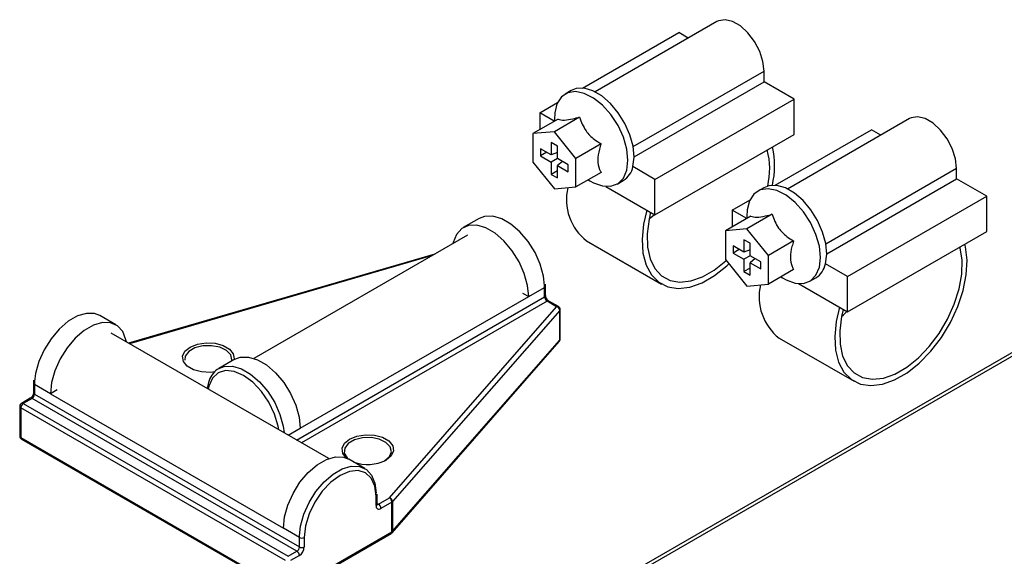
# Model space of a CAD drawing. Header units: millimetres. Extents: x 16 to 503, y 3 to 290.
# Tile 6 of 169: x 46.4 to 55.14, y 82.49 to 87.25. Entities that reach past the tile are written whole.
import ezdxf

# ---------------------------------------------------------------- set-up
doc = ezdxf.new("R2010")
doc.units = ezdxf.units.MM

msp = doc.modelspace()

# ---------------------------------------------------------------- linework, layer by layer
at = {"color": 7, "linetype": 'Continuous', "lineweight": 25}
for p, q in [((52.5865, 87.2373), (51.5044, 86.6126)), ((51.3943, 86.6455), (52.2483, 87.1384)), ((52.3318, 87.0902), (52.2483, 87.1384)), ((51.8429, 86.1257), (53.0043, 86.7962)), ((53.0043, 86.702), (53.0043, 86.7962)), ((51.8512, 86.0363), (53.0043, 86.702)), ((53.2709, 86.5481), (53.0043, 86.702)), ((51.2941, 86.6244), (51.2397, 86.593)), ((51.0136, 86.4257), (51.1714, 86.5168)), ((52.0361, 85.8353), (53.2709, 86.5481)), ((53.2709, 86.2341), (53.2709, 86.5481)), ((51.0136, 86.4257), (51.0136, 86.2763)), ((51.1429, 86.351), (51.0136, 86.4257)), ((51.3676, 86.3878), (51.1441, 86.2588)), ((51.1772, 86.3708), (50.9537, 86.2417)), ((51.1443, 86.368), (51.1448, 86.352)), ((54.2949, 86.3744), (53.2128, 85.7497)), ((51.1441, 86.2588), (50.9537, 86.2417)), ((50.9537, 86.2417), (50.9537, 85.9879)), ((51.3345, 86.0219), (51.1441, 86.2588)), ((52.0361, 85.5213), (53.2709, 86.2341)), ((53.1027, 85.7826), (53.9566, 86.2755)), ((54.0402, 86.2273), (53.9566, 86.2755)), ((51.1713, 86.1305), (51.1169, 86.1619)), ((51.1169, 86.1619), (51.1169, 86.052)), ((51.1713, 86.0206), (51.1713, 86.1305)), ((51.558, 86.1509), (51.3345, 86.0219)), ((51.1169, 86.052), (51.0217, 86.107)), ((51.0217, 86.107), (51.0217, 86.0442)), ((51.0761, 86.0756), (51.0217, 86.0442)), ((51.0217, 86.0442), (51.1169, 85.9892)), ((51.1713, 86.0733), (51.1169, 86.052)), ((50.9537, 85.9879), (51.1441, 85.7511)), ((51.1713, 86.0206), (51.1169, 85.9892)), ((51.1169, 85.9892), (51.1169, 85.8793)), ((51.2665, 85.9657), (51.1713, 86.0206)), ((51.2169, 85.9943), (51.1713, 85.9578)), ((51.1713, 85.8479), (51.1713, 85.9578)), ((51.1713, 85.9578), (51.2665, 85.9029)), ((51.2665, 85.9029), (51.2665, 85.9657)), ((51.3345, 85.7681), (51.3345, 86.0219)), ((52.0361, 85.8353), (51.8408, 85.9481)), ((51.1713, 85.9107), (51.1169, 85.8793)), ((51.1169, 85.8793), (51.1713, 85.8479)), ((51.558, 85.8971), (51.3345, 85.7681)), ((53.5513, 85.2628), (54.7127, 85.9333)), ((54.7127, 85.8391), (54.7127, 85.9333)), ((51.4451, 85.8319), (51.4586, 85.8235)), ((51.7012, 85.7936), (51.7556, 85.825)), ((52.0361, 85.5213), (52.0361, 85.8353)), ((53.5596, 85.1734), (54.7127, 85.8391)), ((54.9792, 85.6852), (54.7127, 85.8391)), ((51.1441, 85.7511), (51.3345, 85.7681)), ((51.6009, 85.7726), (52.0361, 85.5213)), ((53.0025, 85.7615), (52.9481, 85.7301)), ((52.7219, 85.5627), (52.8797, 85.6538)), ((53.7445, 84.9724), (54.9792, 85.6852)), ((54.9792, 85.3711), (54.9792, 85.6852)), ((52.7219, 85.5627), (52.7219, 85.4134)), ((52.8513, 85.488), (52.7219, 85.5627)), ((53.076, 85.5248), (52.8525, 85.3958)), ((50.4774, 85.4885), (50.336, 85.4069)), ((52.8856, 85.5078), (52.6621, 85.3788)), ((52.8527, 85.505), (52.8532, 85.4891)), ((50.3744, 85.3403), (48.4787, 84.2459)), ((52.8525, 85.3958), (52.6621, 85.3788)), ((52.6621, 85.3788), (52.6621, 85.125)), ((53.0428, 85.159), (52.8525, 85.3958)), ((53.7445, 84.6584), (54.9792, 85.3711)), ((51.4304, 85.2884), (52.094, 84.9054)), ((52.8797, 85.2676), (52.8253, 85.299)), ((52.8253, 85.299), (52.8253, 85.1891)), ((52.8797, 85.1577), (52.8797, 85.2676)), ((53.2663, 85.288), (53.0428, 85.159)), ((50.0835, 85.1723), (47.3663, 84.3808)), ((52.8253, 85.1891), (52.7301, 85.244)), ((52.7301, 85.244), (52.7301, 85.1812)), ((52.7845, 85.2126), (52.7301, 85.1812)), ((52.7301, 85.1812), (52.8253, 85.1263)), ((52.8797, 85.2104), (52.8253, 85.1891)), ((50.0593, 85.1583), (47.3743, 84.3762)), ((52.6621, 85.125), (52.8525, 84.8881)), ((52.8797, 85.1577), (52.8253, 85.1263)), ((52.8253, 85.1263), (52.8253, 85.0164)), ((52.9749, 85.1027), (52.8797, 85.1577)), ((52.9253, 85.1313), (52.8797, 85.0949)), ((52.8797, 84.985), (52.8797, 85.0949)), ((52.8797, 85.0949), (52.9749, 85.0399)), ((52.9749, 85.0399), (52.9749, 85.1027)), ((53.0428, 84.9052), (53.0428, 85.159)), ((53.7445, 84.9724), (53.5492, 85.0852)), ((52.8797, 85.0478), (52.8253, 85.0164)), ((52.8253, 85.0164), (52.8797, 84.985)), ((53.2663, 85.0342), (53.0428, 84.9052)), ((56.3546, 84.9612), (50.2291, 81.425)), ((56.3828, 84.9449), (50.2772, 81.4202)), ((51.0667, 84.8885), (51.0658, 84.9057)), ((52.8525, 84.8881), (53.0428, 84.9052)), ((53.1534, 84.969), (53.167, 84.9606)), ((53.3092, 84.9096), (53.7445, 84.6584)), ((53.4096, 84.9307), (53.464, 84.9621)), ((53.7445, 84.6584), (53.7445, 84.9724)), ((50.8619, 84.8257), (50.9163, 84.7943)), ((50.9163, 84.7943), (51.0577, 84.8759)), ((51.0577, 84.8759), (51.0573, 84.894)), ((51.0577, 84.7911), (51.0577, 84.8759)), ((51.0667, 84.8037), (51.0667, 84.8885)), ((48.8566, 83.5205), (51.0577, 84.7911)), ((48.8901, 83.6246), (50.9163, 84.7943)), ((51.0795, 84.7534), (48.9002, 83.4953)), ((51.1643, 84.7044), (51.0795, 84.7534)), ((51.1797, 84.7059), (51.0948, 84.755)), ((49.6808, 83.0071), (51.1643, 84.7044)), ((51.1918, 84.6713), (49.7083, 82.974)), ((51.1918, 84.4075), (51.1918, 84.6713)), ((51.1951, 84.4155), (51.1951, 84.6793)), ((47.254, 84.5434), (47.1125, 84.625)), ((49.1424, 83.3555), (47.2116, 84.4701)), ((49.704, 82.6979), (51.1875, 84.3952)), ((49.7083, 82.7102), (51.1918, 84.4075)), ((53.1388, 84.4255), (53.8024, 84.0424)), ((48.3098, 84.2372), (48.1684, 84.1556)), ((46.5242, 84.0533), (46.5232, 84.025)), ((46.5331, 84.0414), (46.5322, 84.0124)), ((46.5232, 84.025), (46.5232, 83.9402)), ((46.5322, 84.0124), (46.5322, 83.9276)), ((46.6736, 83.9308), (46.5322, 84.0124)), ((46.7335, 83.9653), (46.6736, 83.9308)), ((46.4951, 83.8914), (46.4162, 83.8459)), ((46.5105, 83.8899), (46.4316, 83.8444)), ((48.8602, 82.5334), (46.5105, 83.8899)), ((46.5322, 83.9276), (48.882, 82.5711)), ((46.6736, 83.9308), (48.7406, 82.7375)), ((46.4008, 83.8193), (46.4008, 83.5555)), ((48.7596, 82.4502), (46.4098, 83.8067)), ((46.4098, 83.8067), (46.4098, 83.5429)), ((46.4316, 83.8444), (48.7814, 82.4879)), ((48.7832, 83.5629), (48.8901, 83.6246)), ((46.4098, 83.5429), (48.7596, 82.1864)), ((46.4162, 83.5288), (48.766, 82.1723)), ((49.4623, 83.2685), (49.3209, 83.3502)), ((49.5619, 82.9385), (49.5619, 83.0233)), ((49.5709, 83.0358), (49.5706, 83.0405)), ((49.5709, 82.9511), (49.5709, 83.0358)), ((49.5836, 82.951), (49.6808, 83.0071)), ((49.5709, 82.9584), (49.5836, 82.951)), ((49.7025, 82.9694), (49.6054, 82.9134)), ((49.7025, 82.7056), (49.7025, 82.9694)), ((49.7083, 82.974), (49.7083, 82.7102)), ((48.882, 82.6559), (48.7406, 82.7375)), ((48.7967, 82.1723), (49.6962, 82.6915)), ((48.8031, 82.1864), (49.7025, 82.7056)), ((48.882, 82.6559), (48.8822, 82.6699)), ((48.882, 82.5711), (48.882, 82.6559)), ((48.9255, 82.6559), (48.9255, 82.5711)), ((48.7814, 82.4879), (48.8602, 82.5334)), ((48.882, 82.4957), (48.8031, 82.4502))]:
    msp.add_line(p, q, dxfattribs=at)
at = {"color": 7, "linetype": 'Continuous', "lineweight": 25, "flags": 128}
for points in [[(53.0043, 86.7962), (52.9944, 86.8816), (52.9655, 86.9714), (52.9199, 87.0586), (52.8613, 87.1359), (52.7944, 87.1972), (52.7247, 87.2374), (52.6579, 87.2533), (52.5993, 87.2436), (52.5865, 87.2373)], [(51.7968, 86.0049), (51.7866, 86.1046), (51.7565, 86.2098), (51.7084, 86.314), (51.6453, 86.4106), (51.5713, 86.4935), (51.491, 86.5576), (51.4093, 86.5988), (51.3315, 86.6145), (51.2624, 86.6038), (51.2064, 86.5673), (51.167, 86.5072), (51.1467, 86.4275), (51.1443, 86.368)], [(51.8408, 85.9481), (51.8512, 86.0327), (51.8423, 86.1287), (51.8148, 86.2302), (51.7702, 86.3315), (51.7112, 86.4265), (51.6413, 86.5096), (51.5644, 86.576), (51.4853, 86.6216), (51.4085, 86.644), (51.3385, 86.6417), (51.2941, 86.6244)], [(54.7127, 85.9333), (54.7028, 86.0186), (54.6739, 86.1085), (54.6282, 86.1957), (54.5696, 86.273), (54.5028, 86.3342), (54.4331, 86.3745), (54.3663, 86.3904), (54.3077, 86.3807), (54.2949, 86.3744)], [(51.4586, 85.8235), (51.491, 85.8054), (51.5713, 85.7767), (51.6453, 85.7742), (51.7084, 85.798), (51.7565, 85.8467), (51.7866, 85.9171), (51.7968, 86.0049)], [(53.5492, 85.0852), (53.5596, 85.1698), (53.5507, 85.2657), (53.5232, 85.3673), (53.4786, 85.4686), (53.4196, 85.5636), (53.3496, 85.6467), (53.2728, 85.713), (53.1936, 85.7587), (53.1168, 85.7811), (53.0468, 85.7787), (53.0025, 85.7615)], [(53.5052, 85.142), (53.4949, 85.2416), (53.4648, 85.3468), (53.4167, 85.451), (53.3537, 85.5476), (53.2797, 85.6306), (53.1993, 85.6947), (53.1177, 85.7359), (53.0399, 85.7516), (52.9708, 85.7409), (52.9148, 85.7043), (52.8754, 85.6443), (52.855, 85.5645), (52.8527, 85.505)], [(51.9642, 85.5628), (51.9352, 85.4371), (51.9221, 85.3032), (51.9296, 85.1806), (51.9575, 85.0737), (52.0049, 84.9861), (52.0699, 84.921), (52.1504, 84.8806), (52.2436, 84.8665), (52.3461, 84.8789), (52.4543, 84.9177), (52.5644, 84.9813), (52.6727, 85.0675), (52.693, 85.0865)], [(51.9979, 85.5434), (51.9835, 85.4818), (51.9666, 85.3529), (51.9698, 85.234), (51.9929, 85.1296), (52.0351, 85.0435), (52.0949, 84.9788), (52.1699, 84.9381), (52.2575, 84.9227), (52.3544, 84.9333), (52.4571, 84.9695), (52.5616, 85.0298), (52.6643, 85.1122), (52.6689, 85.1165)], [(51.983, 85.4794), (52.0007, 85.4953), (52.031, 85.5243)], [(50.9163, 84.7943), (50.9064, 84.8939), (50.8773, 84.9992), (50.8308, 85.1039), (50.7694, 85.2021), (50.6969, 85.288), (50.6173, 85.3566), (50.5353, 85.4039), (50.4558, 85.4272), (50.3832, 85.4251), (50.3219, 85.3977), (50.2753, 85.3467), (50.2462, 85.275), (50.244, 85.265)], [(51.0573, 84.894), (51.0478, 84.9756), (51.0188, 85.0808), (50.9722, 85.1856), (50.9109, 85.2838), (50.8383, 85.3696), (50.7587, 85.4382), (50.6768, 85.4855), (50.5972, 85.5088), (50.5246, 85.5067), (50.4774, 85.4885)], [(53.6726, 84.6999), (53.6436, 84.5742), (53.6305, 84.4403), (53.638, 84.3177), (53.6659, 84.2107), (53.7132, 84.1232), (53.7783, 84.0581), (53.8588, 84.0177), (53.9519, 84.0035), (54.0544, 84.016), (54.1626, 84.0547), (54.2728, 84.1183), (54.381, 84.2046), (54.4835, 84.3104), (54.5767, 84.4321), (54.6572, 84.5654), (54.7222, 84.7057), (54.7696, 84.8479), (54.7975, 84.987), (54.805, 85.1183), (54.7918, 85.237), (54.7865, 85.2599)], [(53.7063, 84.6804), (53.6919, 84.6188), (53.675, 84.4899), (53.6782, 84.3711), (53.7013, 84.2667), (53.7435, 84.1805), (53.8032, 84.1159), (53.8783, 84.0752), (53.9659, 84.0598), (54.0628, 84.0704), (54.1654, 84.1065), (54.27, 84.1669), (54.3727, 84.2493), (54.4696, 84.3506), (54.5572, 84.4671), (54.6322, 84.5945), (54.692, 84.7281), (54.7342, 84.8629), (54.7573, 84.994), (54.7605, 85.1166), (54.7436, 85.226), (54.7415, 85.2339)], [(53.167, 84.9606), (53.1993, 84.9424), (53.2797, 84.9138), (53.3537, 84.9112), (53.4167, 84.9351), (53.4648, 84.9837), (53.4949, 85.0542), (53.5052, 85.142)], [(47.1125, 84.625), (47.0653, 84.6432), (46.9927, 84.6453), (46.9131, 84.622), (46.8312, 84.5747), (46.7516, 84.5061), (46.679, 84.4202), (46.6177, 84.3221), (46.5711, 84.2173), (46.5421, 84.112), (46.5331, 84.0414)], [(53.6914, 84.6164), (53.7091, 84.6323), (53.7393, 84.6613)], [(47.3479, 84.3915), (47.3437, 84.4115), (47.3146, 84.4832), (47.268, 84.5342), (47.2067, 84.5616), (47.1341, 84.5637), (47.0546, 84.5404), (46.9726, 84.4931), (46.893, 84.4245), (46.8205, 84.3386), (46.7591, 84.2404), (46.7126, 84.1357), (46.6835, 84.0304), (46.6736, 83.9308)], [(48.1361, 84.1252), (48.0942, 84.1208), (48.0149, 84.1248), (47.9428, 84.1442), (47.8865, 84.1767), (47.8529, 84.2184), (47.846, 84.2641), (47.8666, 84.3085), (47.9122, 84.3461), (47.9774, 84.3725), (48.0543, 84.3844), (48.1336, 84.3804), (48.2057, 84.361), (48.262, 84.3285), (48.2956, 84.2868), (48.3025, 84.2411), (48.3006, 84.2319)], [(48.2822, 84.2213), (48.284, 84.2327), (48.2734, 84.2768), (48.2358, 84.3157), (48.1764, 84.3442), (48.1033, 84.3583), (48.0262, 84.3563), (47.9556, 84.3383), (47.901, 84.3068), (47.8698, 84.266), (47.8646, 84.2308)], [(48.3098, 84.2372), (48.3571, 84.2554), (48.4296, 84.2575), (48.5092, 84.2342), (48.5912, 84.1869), (48.6707, 84.1183), (48.7433, 84.0324), (48.8046, 83.9343), (48.8512, 83.8295), (48.8803, 83.7243), (48.8901, 83.6246)], [(48.7002, 83.6108), (48.6944, 83.6443), (48.6626, 83.7513), (48.612, 83.8566), (48.5461, 83.953), (48.4694, 84.034), (48.387, 84.0941), (48.3046, 84.1291), (48.2279, 84.1367), (48.162, 84.1164), (48.1114, 84.0695), (48.0796, 83.9992), (48.0738, 83.9724)], [(48.1663, 84.1544), (48.2156, 84.1738), (48.2882, 84.1759), (48.3678, 84.1526), (48.4497, 84.1053), (48.5293, 84.0367), (48.6019, 83.9508), (48.6632, 83.8526), (48.7098, 83.7479), (48.7388, 83.6426), (48.747, 83.5838)], [(49.3015, 83.3597), (49.3007, 83.3603), (49.2671, 83.4019), (49.2602, 83.4477), (49.2808, 83.4921), (49.3264, 83.5297), (49.3916, 83.5561), (49.4685, 83.568), (49.5478, 83.564), (49.6199, 83.5446), (49.6762, 83.5121), (49.7098, 83.4704), (49.7167, 83.4247), (49.6961, 83.3803), (49.6505, 83.3426)], [(49.637, 83.3361), (49.6806, 83.3729), (49.6982, 83.4163), (49.6876, 83.4604), (49.65, 83.4993), (49.5906, 83.5278), (49.5175, 83.5419), (49.4404, 83.5399), (49.3698, 83.5219), (49.3152, 83.4904), (49.284, 83.4496), (49.2805, 83.4051), (49.305, 83.3629), (49.3154, 83.3532)], [(48.7406, 82.7375), (48.7504, 82.8372), (48.7795, 82.9425), (48.8261, 83.0472), (48.8874, 83.1454), (48.96, 83.2313), (49.0395, 83.2998), (49.1215, 83.3472), (49.2011, 83.3704), (49.2736, 83.3684), (49.3209, 83.3502)], [(48.8822, 82.6699), (48.8919, 82.7556), (48.9209, 82.8608), (48.9675, 82.9656), (49.0288, 83.0637), (49.1014, 83.1496), (49.181, 83.2182), (49.2629, 83.2655), (49.3425, 83.2888), (49.4151, 83.2867), (49.4764, 83.2594), (49.523, 83.2084), (49.552, 83.1367), (49.5619, 83.0484)], [(49.5619, 83.0233), (49.551, 83.1121), (49.5193, 83.1824), (49.4687, 83.2293), (49.4028, 83.2497), (49.326, 83.2421), (49.2437, 83.207), (49.1613, 83.147), (49.0846, 83.066), (49.0187, 82.9695), (48.9681, 82.8642), (48.9363, 82.7573), (48.9255, 82.6559)]]:
    msp.add_lwpolyline(points, dxfattribs=at)
at = {"color": 7, "linetype": 'Continuous', "lineweight": 25}
for centre, radius, start, end in [((52.3293, 85.9532), 0.7678, 347.19032, 12.76547), ((52.367, 85.9286), 0.687, 347.17929, 14.17264), ((51.6609, 85.9817), 0.1831, 301.16314, 349.42479), ((51.7157, 85.6551), 0.4646, 166.72957, 232.11951), ((53.3692, 85.1188), 0.1831, 301.16314, 349.42479), ((51.0513, 84.89), 0.0155, 294.37599, 354.28991), ((53.424, 84.7922), 0.4646, 166.72957, 232.11951), ((51.0513, 84.8052), 0.0155, 294.37466, 354.3052), ((51.1049, 84.7933), 0.0473, 182.60548, 237.39452), ((51.0885, 84.7408), 0.0155, 65.69288, 125.61758), ((51.1733, 84.6918), 0.0155, 65.69288, 125.61758), ((51.1542, 84.6681), 0.0377, 4.91616, 74.419), ((51.1643, 84.6793), 0.0308, 0, 60.00269), ((51.1829, 84.6796), 0.0122, 316.7812, 358.40836), ((51.1643, 84.4155), 0.0308, 318.84442, 0), ((51.1735, 84.407), 0.0183, 319.84197, 1.43904), ((51.1829, 84.4158), 0.0122, 316.7812, 358.40836), ((46.5379, 84.026), 0.0147, 184.04283, 247.26232), ((46.5386, 83.9417), 0.0155, 185.6948, 245.62534), ((46.5014, 83.8773), 0.0155, 54.38242, 114.30712), ((46.485, 83.9298), 0.0473, 302.60548, 357.39452), ((46.4316, 83.8193), 0.0308, 119.99731, 180), ((46.4162, 83.8208), 0.0155, 185.6948, 245.62534), ((46.4571, 83.8046), 0.0473, 122.60548, 177.39452), ((46.4226, 83.8318), 0.0155, 54.38242, 114.30712), ((46.4316, 83.5555), 0.0308, 180, 240.00269), ((46.4162, 83.557), 0.0155, 185.6948, 245.62534), ((46.4245, 83.541), 0.0148, 172.74417, 235.94365), ((49.4871, 83.6626), 0.3592, 250.09498, 297.05205), ((49.5555, 83.0374), 0.0155, 294.37604, 354.28933), ((49.6553, 82.9673), 0.0473, 2.60548, 57.39452), ((49.6706, 82.9708), 0.0377, 4.91616, 74.419), ((49.5884, 82.9342), 0.0269, 170.78596, 309.20329), ((49.5555, 82.9526), 0.0155, 294.37466, 354.3052), ((49.5742, 82.9648), 0.0167, 258.20758, 304.4469), ((49.5582, 82.9112), 0.0473, 2.60548, 57.39452), ((49.6916, 82.989), 0.0224, 299.21671, 317.95317), ((48.9037, 82.6979), 0.0473, 242.60967, 297.39033), ((49.6879, 82.7038), 0.0148, 304.05635, 7.25583), ((49.6808, 82.7182), 0.0308, 299.99731, 318.84442), ((49.6916, 82.7252), 0.0224, 299.21671, 317.95317), ((49.69, 82.7097), 0.0183, 319.84197, 1.43904), ((48.8347, 82.5733), 0.0473, 302.60548, 357.39452), ((48.831, 82.5754), 0.0946, 302.60548, 357.39452), ((48.9037, 82.6131), 0.0473, 242.60967, 297.39033), ((48.8347, 82.4936), 0.0473, 2.60548, 57.39452)]:
    msp.add_arc(centre, radius, start, end, dxfattribs=at)
for points, knots in [([(51.1772, 86.3708), (51.1924, 86.3658), (51.2187, 86.3574), (51.2976, 86.37), (51.3475, 86.3827), (51.3676, 86.3878)], [0, 0, 0, 0, 0.450696, 0.778731, 1, 1, 1, 1]), ([(51.3676, 86.3878), (51.3828, 86.3454), (51.4091, 86.2723), (51.488, 86.195), (51.5379, 86.1636), (51.558, 86.1509)], [0, 0, 0, 0, 0.450696, 0.778731, 1, 1, 1, 1]), ([(51.558, 86.1509), (51.5529, 86.1349), (51.5372, 86.0857), (51.524, 86.0025), (51.5378, 85.9367), (51.5535, 85.9059), (51.558, 85.8971)], [0, 0, 0, 0, 0.163096, 0.501697, 0.856832, 1, 1, 1, 1]), ([(52.8856, 85.5078), (52.9008, 85.5029), (52.9271, 85.4944), (53.006, 85.5071), (53.0559, 85.5197), (53.076, 85.5248)], [0, 0, 0, 0, 0.450696, 0.778731, 1, 1, 1, 1]), ([(53.076, 85.5248), (53.0912, 85.4825), (53.1175, 85.4093), (53.1964, 85.3321), (53.2462, 85.3007), (53.2663, 85.288)], [0, 0, 0, 0, 0.450696, 0.778731, 1, 1, 1, 1]), ([(53.2663, 85.288), (53.2612, 85.272), (53.2455, 85.2228), (53.2324, 85.1396), (53.2461, 85.0738), (53.2618, 85.043), (53.2663, 85.0342)], [0, 0, 0, 0, 0.163096, 0.501697, 0.856832, 1, 1, 1, 1]), ([(51.0948, 84.755), (51.0929, 84.7562), (51.089, 84.7588), (51.0818, 84.7662), (51.075, 84.7761), (51.0698, 84.787), (51.0671, 84.797), (51.0668, 84.8016), (51.0667, 84.8037)], [0, 0, 0, 0, 0.156529, 0.31983, 0.498572, 0.686112, 0.853395, 1, 1, 1, 1]), ([(48.1674, 84.1523), (48.1624, 84.1502), (48.1371, 84.1393), (48.1044, 84.0982), (48.0742, 84.0416), (48.0679, 83.9961), (48.0653, 83.9773)], [0, 0, 0, 0, 0.082556, 0.420737, 0.759639, 1, 1, 1, 1]), ([(46.5232, 83.9402), (46.5231, 83.9379), (46.5228, 83.9332), (46.5199, 83.9232), (46.5148, 83.9124), (46.5079, 83.9025), (46.5006, 83.8951), (46.4968, 83.8926), (46.4951, 83.8914)], [0, 0, 0, 0, 0.156539, 0.31985, 0.498603, 0.686145, 0.853417, 1, 1, 1, 1]), ([(49.5714, 82.9467), (49.5713, 82.9468), (49.5712, 82.9469), (49.571, 82.9498), (49.5709, 82.9511)], [0, 0, 0, 0, 0.5428351, 1, 1, 1, 1])]:
    msp.add_open_spline(points, degree=3, knots=knots, dxfattribs=at)

doc.saveas('drawing.dxf')
